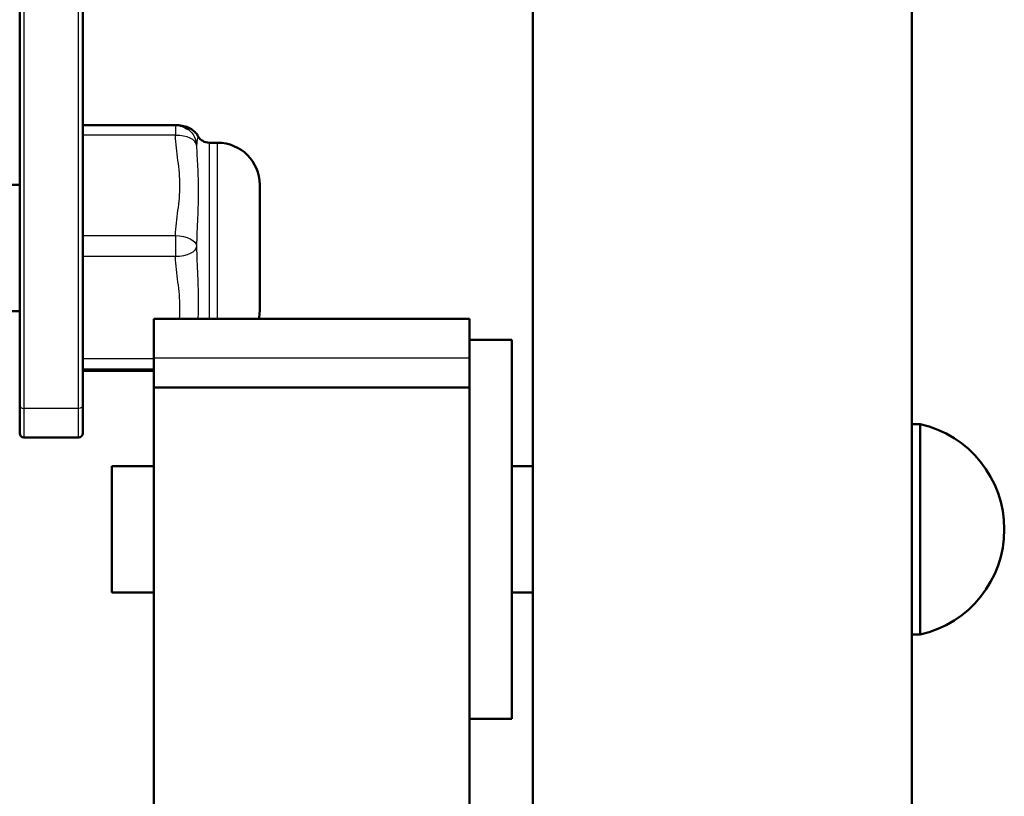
# Model space of a CAD drawing. Header units: millimetres. Extents: x 70 to 1011, y -602 to 1647.
# Tile 22 of 93: x 211 to 235, y 454 to 472. Entities that reach past the tile are written whole.
import ezdxf

# ---------------------------------------------------------------- set-up
doc = ezdxf.new("R2010")
doc.units = ezdxf.units.MM
doc.header["$LTSCALE"] = 0.75
doc.layers.add('Visible', color=7, linetype='Continuous', lineweight=50)
doc.layers.add('Visible Narrow', color=7, linetype='Continuous', lineweight=25)

msp = doc.modelspace()

# ---------------------------------------------------------------- linework, layer by layer
at = {"layer": 'Visible'}
for p, q in [((223.624, 447.865, 21.948), (223.624, 485.347, -7.269)), ((232.624, 485.348, -7.27), (232.624, 447.865, 21.948)), ((211.439, 463.276, -29.131), (211.439, 477.1, -7.111)), ((212.939, 477.1, -7.111), (212.939, 463.276, -29.131)), ((215.139, 469.921, -30.118), (212.939, 469.921, -30.118)), ((216.139, 469.502, -31.471), (215.939, 469.502, -31.471)), ((210.439, 468.502, -31.471), (211.439, 468.502, -31.471)), ((210.439, 465.502, -31.471), (211.439, 465.502, -31.471)), ((214.624, 465.32, 6.6), (222.124, 465.32, 6.6)), ((223.124, 464.82, 6.534), (222.124, 464.82, 6.534)), ((214.624, 463.688, 12.317), (214.624, 464.383, 10.826)), ((222.124, 464.383, 10.826), (222.124, 463.688, 12.317)), ((214.624, 464.083, -32.824), (212.939, 464.083, -32.824)), ((214.624, 349.32, 12.317), (214.624, 463.688, 12.317)), ((222.124, 463.688, 12.317), (214.624, 463.688, 12.317)), ((222.124, 463.688, 12.317), (222.124, 316.32, 12.317)), ((232.824, 462.82, 6.534), (232.624, 462.82, 6.534)), ((212.839, 462.502, -31.471), (211.539, 462.502, -31.471)), ((214.624, 461.82, 6.534), (213.624, 461.82, 6.534)), ((223.624, 461.82, 6.534), (223.124, 461.82, 6.534)), ((214.624, 458.82, 6.534), (213.624, 458.82, 6.534)), ((223.624, 458.82, 6.534), (223.124, 458.82, 6.534)), ((232.824, 457.82, 6.534), (232.624, 457.82, 6.534)), ((223.124, 455.82, 6.534), (222.124, 455.82, 6.534))]:
    msp.add_line(p, q, dxfattribs=at)
at = {"layer": 'Visible', "extrusion": (0, 0, -1)}
for centre, radius, start, end in [((-215.139, 469.421, 30.118), 0.5, 90, 127.1296), ((-215.939, 469.802, 31.471), 0.3, 270, 330.0289), ((-216.139, 468.502, 31.471), 1, 90, 180), ((-216.139, 465.502, 31.471), 1, 180, 190.4768), ((-232.261, 460.32, -6.534), 2.562, 102.6804, 257.3196), ((-211.539, 462.602, 31.471), 0.1, 270, 0), ((-212.839, 462.602, 31.471), 0.1, 180, 270)]:
    msp.add_arc(centre, radius, start, end, dxfattribs=at)
at = {"layer": 'Visible', "extrusion": (1, 0, 0)}
for centre, radius, start, end in [((467.002, -31.471, 217.139), 1.5, 0, 180), ((455.32, 6.6, 222.124), 10, 360, 25), ((460.32, 6.534, 223.124), 4.5, 0, 180), ((460.32, 6.534, 232.824), 2.5, 360, 180), ((460.32, 6.534, 213.624), 1.5, 0, 180)]:
    msp.add_arc(centre, radius, start, end, dxfattribs=at)
at = {"layer": 'Visible', "extrusion": (-1, 0, 0)}
msp.add_arc((-455.32, 6.6, -214.624), 10, 155, 180, dxfattribs=at)
at = {"layer": 'Visible', "extrusion": (-1, 6.1e-15, -2.7e-15)}
msp.add_arc((-467.002, -31.471, -211.439), 4.4, 360, 32.1203, dxfattribs=at)
at = {"layer": 'Visible', "extrusion": (1, -5.6e-15, 2.4e-15)}
msp.add_arc((467.002, -31.471, 212.939), 4.4, 147.8797, 180, dxfattribs=at)
at = {"layer": 'Visible'}
msp.add_open_spline([(215.247, 469.909, -30.717), (215.25, 469.909, -30.744), (215.253, 469.908, -30.771), (215.267, 469.907, -30.887), (215.282, 469.905, -30.976), (215.315, 469.9, -31.143), (215.333, 469.898, -31.225), (215.381, 469.884, -31.312), (215.393, 469.881, -31.329), (215.425, 469.87, -31.366), (215.448, 469.861, -31.385), (215.493, 469.838, -31.412), (215.515, 469.825, -31.422), (215.565, 469.789, -31.441), (215.593, 469.764, -31.45), (215.641, 469.711, -31.463), (215.662, 469.682, -31.468), (215.679, 469.652, -31.473)], degree=3, knots=[0.0724572, 0.0724572, 0.0724572, 0.0724572, 0.0805919, 0.0805919, 0.1074709, 0.1074709, 0.13177, 0.13177, 0.1378336, 0.1378336, 0.1469026, 0.1469026, 0.1550312, 0.1550312, 0.1662692, 0.1662692, 0.1768436, 0.1768436, 0.1768436, 0.1768436], dxfattribs=at)
at = {"layer": 'Visible Narrow'}
for p, q in [((211.539, 477.015, -7.058), (211.539, 463.191, -29.078)), ((212.839, 463.191, -29.078), (212.839, 477.015, -7.058)), ((215.139, 469.677, -29.688), (212.939, 469.677, -29.688)), ((212.939, 467.296, -28.27), (215.139, 467.296, -28.27)), ((215.139, 466.796, -28.263), (212.939, 466.796, -28.263)), ((212.939, 464.377, -29.616), (214.624, 464.377, -29.616)), ((222.124, 464.383, 10.826), (214.624, 464.383, 10.826)), ((214.624, 464.121, -30.046), (212.939, 464.121, -30.046)), ((212.939, 464.083, -32.817), (214.624, 464.083, -32.817)), ((212.839, 463.191, -29.078), (211.539, 463.191, -29.078))]:
    msp.add_line(p, q, dxfattribs=at)
at = {"layer": 'Visible Narrow', "extrusion": (1, 0, 0)}
for centre, radius, end in [((469.421, -30.118, 215.139), 0.5, 59.2209), ((467.002, -31.471, 215.939), 2.5, 132.2785)]:
    msp.add_arc(centre, radius, 360, end, dxfattribs=at)
at = {"layer": 'Visible Narrow', "extrusion": (0.017958, -0.013596, -0.999746)}
for start, end in [(360, 0.9724), (0.9724, 51.0819)]:
    msp.add_arc((504.118, -112.477, 27.591), 0.5, start, end, dxfattribs=at)
at = {"layer": 'Visible Narrow', "extrusion": (0.017958, -0.859008, 0.511648)}
msp.add_arc((224.904, 211.948, -414.782), 0.5, 1.1687, 89.3872, dxfattribs=at)
at = {"layer": 'Visible Narrow', "extrusion": (-1, 0, 0)}
msp.add_arc((-467.002, -31.471, -216.139), 2.5, 47.7215, 180, dxfattribs=at)
at = {"layer": 'Visible Narrow', "extrusion": (0.017958, 0.859008, -0.511648)}
msp.add_arc((-205.331, 216.55, 419.738), 0.5, 89.3872, 177.6056, dxfattribs=at)
at = {"layer": 'Visible Narrow', "extrusion": (1, 1.78e-14, -2e-16)}
msp.add_arc((467.04, -28.7, 215.139), 0.5, 59.2209, 119.2209, dxfattribs=at)
at = {"layer": 'Visible Narrow', "extrusion": (0.017958, -0.872604, -0.488099)}
msp.add_arc((224.703, -250.801, -389.669), 0.5, 2.3571, 90.5755, dxfattribs=at)
at = {"layer": 'Visible Narrow', "extrusion": (7.522e-13, 0.531699, 0.846933)}
msp.add_arc((-211.539, -407.853, 221.651), 0.1, 0, 90, dxfattribs=at)
at = {"layer": 'Visible Narrow', "extrusion": (7.522e-13, -0.531699, -0.846933)}
msp.add_arc((212.839, -407.853, -221.651), 0.1, 0, 90, dxfattribs=at)
at = {"layer": 'Visible Narrow', "extrusion": (1, -5.5e-15, 2.4e-15)}
msp.add_arc((467.002, -31.471, 211.539), 4.5, 147.8797, 180, dxfattribs=at)
at = {"layer": 'Visible Narrow', "extrusion": (-1, 5.9e-15, -2.6e-15)}
msp.add_arc((-467.002, -31.471, -212.839), 4.5, 0, 32.1203, dxfattribs=at)
at = {"layer": 'Visible Narrow', "extrusion": (-2.25252e-11, -0.51173, -0.859146)}
msp.add_open_spline([(215.139, 467.296, -28.27), (215.144, 467.495, -28.389), (215.172, 467.693, -28.507), (215.198, 467.891, -28.625), (215.224, 468.089, -28.743), (215.246, 468.287, -28.861), (215.246, 468.487, -28.98), (215.246, 468.686, -29.098), (215.224, 468.884, -29.216), (215.198, 469.082, -29.334), (215.172, 469.28, -29.452), (215.144, 469.478, -29.57), (215.139, 469.677, -29.688)], degree=3, knots=[0.000289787, 0.000289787, 0.000289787, 0.000289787, 0.000990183, 0.000990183, 0.000990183, 0.00169058, 0.00169058, 0.00169058, 0.002390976, 0.002390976, 0.002390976, 0.003091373, 0.003091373, 0.003091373, 0.003091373], dxfattribs=at)
at = {"layer": 'Visible Narrow'}
for points, knots in [([(215.679, 469.652, -31.471), (215.678, 469.653, -31.243), (215.672, 469.635, -31.019), (215.653, 469.562, -30.565), (215.641, 469.506, -30.336), (215.639, 469.436, -30.109)], [0.001457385, 0.001457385, 0.001457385, 0.001457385, 0.002139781, 0.002139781, 0.002853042, 0.002853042, 0.002853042, 0.002853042]), ([(215.639, 469.436, -30.109), (215.641, 469.279, -29.93), (215.653, 469.111, -29.761), (215.672, 468.751, -29.452), (215.679, 468.559, -29.313), (215.679, 468.149, -29.07), (215.672, 467.936, -28.968), (215.653, 467.498, -28.801), (215.641, 467.271, -28.735), (215.639, 467.04, -28.682)], [0, 0, 0, 0, 0.00071326, 0.00071326, 0.001426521, 0.001426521, 0.002139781, 0.002139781, 0.002853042, 0.002853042, 0.002853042, 0.002853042]), ([(215.639, 467.04, -28.682), (215.641, 466.806, -28.729), (215.653, 466.576, -28.789), (215.672, 466.128, -28.947), (215.679, 465.912, -29.044), (215.679, 465.57, -29.235), (215.676, 465.443, -29.317), (215.672, 465.32, -29.405)], [0, 0, 0, 0, 0.00071326, 0.00071326, 0.001426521, 0.001426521, 0.00188434, 0.00188434, 0.00188434, 0.00188434])]:
    msp.add_open_spline(points, degree=3, knots=knots, dxfattribs=at)
at = {"layer": 'Visible Narrow', "extrusion": (4.51193e-11, 0.488177, -0.872744)}
msp.add_open_spline([(215.235, 465.32, -29.089), (215.242, 465.409, -29.039), (215.246, 465.498, -28.989), (215.246, 465.587, -28.939), (215.246, 465.79, -28.826), (215.224, 465.991, -28.713), (215.198, 466.192, -28.601), (215.172, 466.393, -28.489), (215.144, 466.594, -28.376), (215.139, 466.796, -28.263)], degree=3, knots=[0.001382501, 0.001382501, 0.001382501, 0.001382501, 0.00169058, 0.00169058, 0.00169058, 0.002390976, 0.002390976, 0.002390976, 0.003091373, 0.003091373, 0.003091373, 0.003091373], dxfattribs=at)

doc.saveas('drawing.dxf')
